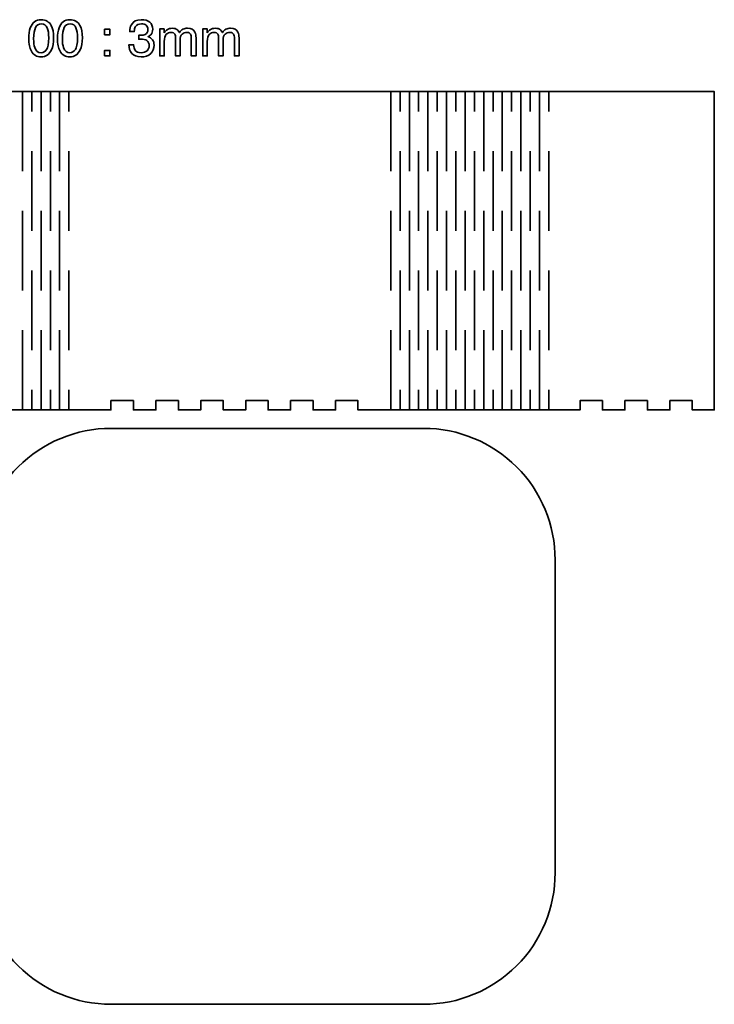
# Model space of a CAD drawing. Header units: millimetres. Extents: x -588 to 641, y -646 to 664.
# Tile 25 of 26: x 317 to 542, y -47 to 272. Entities that reach past the tile are written whole.
import ezdxf

# ---------------------------------------------------------------- set-up
doc = ezdxf.new("R2010")
doc.units = ezdxf.units.MM
doc.header["$MEASUREMENT"] = 0
doc.layers.add('Layer 1', color=7, linetype='Continuous')

msp = doc.modelspace()

# ---------------------------------------------------------------- linework, layer by layer
at = {"layer": 'Layer 1', "lineweight": 35}
for points, knots in [([(323.7011, 271.9201), (322.0183, 271.9201), (320.8556, 271.0322), (320.2132, 269.257), (320.2132, 269.257), (319.8699, 268.3042), (319.6985, 267.1629), (319.6985, 265.8344), (319.6985, 265.8344), (319.6985, 264.1188), (319.9842, 262.7518), (320.5561, 261.7337), (320.5561, 261.7337), (321.2422, 260.5138), (322.2879, 259.9035), (323.693, 259.9035), (323.693, 259.9035), (325.2505, 259.9035), (326.3723, 260.6499), (327.0585, 262.1418), (327.0585, 262.1418), (327.5323, 263.1822), (327.769, 264.4973), (327.769, 266.0877), (327.769, 266.0877), (327.769, 267.7648), (327.5079, 269.0856), (326.9851, 270.0493), (326.9851, 270.0493), (326.3095, 271.2964), (325.2152, 271.9201), (323.7011, 271.9201)], [0, 0, 0, 0, 0.11111111, 0.11111111, 0.11111111, 0.11111111, 0.22222222, 0.22222222, 0.22222222, 0.22222222, 0.33333333, 0.33333333, 0.33333333, 0.33333333, 0.44444444, 0.44444444, 0.44444444, 0.44444444, 0.55555556, 0.55555556, 0.55555556, 0.55555556, 0.66666667, 0.66666667, 0.66666667, 0.66666667, 0.77777778, 0.77777778, 0.77777778, 0.77777778, 1, 1, 1, 1]), ([(333.0054, 271.9201), (331.3226, 271.9201), (330.1599, 271.0322), (329.5174, 269.257), (329.5174, 269.257), (329.1742, 268.3042), (329.0027, 267.1629), (329.0027, 265.8344), (329.0027, 265.8344), (329.0027, 264.1188), (329.2885, 262.7518), (329.8603, 261.7337), (329.8603, 261.7337), (330.5465, 260.5138), (331.5921, 259.9035), (332.9972, 259.9035), (332.9972, 259.9035), (334.5548, 259.9035), (335.6766, 260.6499), (336.3627, 262.1418), (336.3627, 262.1418), (336.8365, 263.1822), (337.0732, 264.4973), (337.0732, 266.0877), (337.0732, 266.0877), (337.0732, 267.7648), (336.8122, 269.0856), (336.2894, 270.0493), (336.2894, 270.0493), (335.6138, 271.2964), (334.5195, 271.9201), (333.0054, 271.9201)], [0, 0, 0, 0, 0.11111111, 0.11111111, 0.11111111, 0.11111111, 0.22222222, 0.22222222, 0.22222222, 0.22222222, 0.33333333, 0.33333333, 0.33333333, 0.33333333, 0.44444444, 0.44444444, 0.44444444, 0.44444444, 0.55555556, 0.55555556, 0.55555556, 0.55555556, 0.66666667, 0.66666667, 0.66666667, 0.66666667, 0.77777778, 0.77777778, 0.77777778, 0.77777778, 1, 1, 1, 1]), ([(356.0741, 259.9036), (357.4246, 259.9036), (358.4677, 260.255), (359.2029, 260.9574), (359.2029, 260.9574), (359.9381, 261.6601), (360.3057, 262.5696), (360.3057, 263.6858), (360.3057, 263.6858), (360.3057, 264.3829), (360.1325, 264.9723), (359.7868, 265.4542), (359.7868, 265.4542), (359.441, 265.9365), (358.9606, 266.2617), (358.345, 266.4304), (358.345, 266.4304), (358.7263, 266.5884), (359.0368, 266.8064), (359.2763, 267.0841), (359.2763, 267.0841), (359.6629, 267.5307), (359.8563, 268.1131), (359.8563, 268.8324), (359.8563, 268.8324), (359.8563, 269.8396), (359.5296, 270.609), (358.8759, 271.14), (358.8759, 271.14), (358.2225, 271.6709), (357.2993, 271.9362), (356.1069, 271.9362), (356.1069, 271.9362), (354.5981, 271.9362), (353.5444, 271.3918), (352.9453, 270.3028), (352.9453, 270.3028), (352.5968, 269.6929), (352.4225, 268.952), (352.4225, 268.0807), (352.4225, 268.0807), (352.4225, 268.0807), (353.8767, 268.0807), (353.8767, 268.0807), (353.8767, 268.0807), (353.9038, 268.745), (354.021, 269.2572), (354.228, 269.6163), (354.228, 269.6163), (354.6038, 270.27), (355.2818, 270.5967), (356.2618, 270.5967), (356.2618, 270.5967), (356.8121, 270.5967), (357.294, 270.4386), (357.7078, 270.1229), (357.7078, 270.1229), (358.1217, 269.8072), (358.3287, 269.3577), (358.3287, 268.7749), (358.3287, 268.7749), (358.3287, 267.9907), (358.0183, 267.446), (357.3974, 267.1412), (357.3974, 267.1412), (357.0436, 266.967), (356.5917, 266.8798), (356.0413, 266.8798), (356.0413, 266.8798), (355.9217, 266.8798), (355.8099, 266.8826), (355.7065, 266.8879), (355.7065, 266.8879), (355.6032, 266.8936), (355.4751, 266.9045), (355.3227, 266.9207), (355.3227, 266.9207), (355.3227, 266.9207), (355.3227, 265.6218), (355.3227, 265.6218), (355.3227, 265.6218), (355.4261, 265.6275), (355.528, 265.6313), (355.6289, 265.6342), (355.6289, 265.6342), (355.7295, 265.6366), (355.829, 265.638), (355.927, 265.638), (355.927, 265.638), (356.804, 265.638), (357.4888, 265.4775), (357.9816, 265.1561), (357.9816, 265.1561), (358.4744, 264.8351), (358.7207, 264.2714), (358.7207, 263.4653), (358.7207, 263.4653), (358.7207, 262.8119), (358.4868, 262.2782), (358.0183, 261.8644), (358.0183, 261.8644), (357.5498, 261.4502), (356.9293, 261.2435), (356.1556, 261.2435), (356.1556, 261.2435), (355.159, 261.2435), (354.4704, 261.5511), (354.0891, 262.1664), (354.0891, 262.1664), (353.8714, 262.5096), (353.7296, 263.0596), (353.6643, 263.8166), (353.6643, 263.8166), (353.6643, 263.8166), (352.1287, 263.8166), (352.1287, 263.8166), (352.1287, 263.8166), (352.1287, 262.7273), (352.4402, 261.803), (353.0639, 261.0431), (353.0639, 261.0431), (353.6876, 260.2836), (354.6909, 259.9036), (356.0741, 259.9036)], [0, 0, 0, 0, 0.03125, 0.03125, 0.03125, 0.03125, 0.0625, 0.0625, 0.0625, 0.0625, 0.09375, 0.09375, 0.09375, 0.09375, 0.125, 0.125, 0.125, 0.125, 0.15625, 0.15625, 0.15625, 0.15625, 0.1875, 0.1875, 0.1875, 0.1875, 0.21875, 0.21875, 0.21875, 0.21875, 0.25, 0.25, 0.25, 0.25, 0.28125, 0.28125, 0.28125, 0.28125, 0.3125, 0.3125, 0.3125, 0.3125, 0.34375, 0.34375, 0.34375, 0.34375, 0.375, 0.375, 0.375, 0.375, 0.40625, 0.40625, 0.40625, 0.40625, 0.4375, 0.4375, 0.4375, 0.4375, 0.46875, 0.46875, 0.46875, 0.46875, 0.5, 0.5, 0.5, 0.5, 0.53125, 0.53125, 0.53125, 0.53125, 0.5625, 0.5625, 0.5625, 0.5625, 0.59375, 0.59375, 0.59375, 0.59375, 0.625, 0.625, 0.625, 0.625, 0.65625, 0.65625, 0.65625, 0.65625, 0.6875, 0.6875, 0.6875, 0.6875, 0.71875, 0.71875, 0.71875, 0.71875, 0.75, 0.75, 0.75, 0.75, 0.78125, 0.78125, 0.78125, 0.78125, 0.8125, 0.8125, 0.8125, 0.8125, 0.84375, 0.84375, 0.84375, 0.84375, 0.875, 0.875, 0.875, 0.875, 0.90625, 0.90625, 0.90625, 0.90625, 0.9375, 0.9375, 0.9375, 0.9375, 1, 1, 1, 1]), ([(323.6847, 261.2434), (324.4471, 261.2434), (325.0546, 261.581), (325.5065, 262.2562), (325.5065, 262.2562), (325.9584, 262.9318), (326.1845, 264.1895), (326.1845, 266.0303), (326.1845, 266.0303), (326.1845, 267.3592), (326.0212, 268.4524), (325.6941, 269.31), (325.6941, 269.31), (325.3675, 270.1676), (324.7332, 270.5966), (323.7909, 270.5966), (323.7909, 270.5966), (322.9248, 270.5966), (322.292, 270.1895), (321.8916, 269.3753), (321.8916, 269.3753), (321.4915, 268.5614), (321.2911, 267.362), (321.2911, 265.777), (321.2911, 265.777), (321.2911, 264.5846), (321.4192, 263.6257), (321.6753, 262.9018), (321.6753, 262.9018), (322.0672, 261.7962), (322.7372, 261.2434), (323.6847, 261.2434)], [0, 0, 0, 0, 0.11111111, 0.11111111, 0.11111111, 0.11111111, 0.22222222, 0.22222222, 0.22222222, 0.22222222, 0.33333333, 0.33333333, 0.33333333, 0.33333333, 0.44444444, 0.44444444, 0.44444444, 0.44444444, 0.55555556, 0.55555556, 0.55555556, 0.55555556, 0.66666667, 0.66666667, 0.66666667, 0.66666667, 0.77777778, 0.77777778, 0.77777778, 0.77777778, 1, 1, 1, 1]), ([(332.989, 261.2434), (333.7513, 261.2434), (334.3588, 261.581), (334.8107, 262.2562), (334.8107, 262.2562), (335.2626, 262.9318), (335.4888, 264.1895), (335.4888, 266.0303), (335.4888, 266.0303), (335.4888, 267.3592), (335.3254, 268.4524), (334.9984, 269.31), (334.9984, 269.31), (334.6717, 270.1676), (334.0374, 270.5966), (333.0952, 270.5966), (333.0952, 270.5966), (332.2295, 270.5966), (331.5962, 270.1895), (331.1958, 269.3753), (331.1958, 269.3753), (330.7958, 268.5614), (330.5957, 267.362), (330.5957, 265.777), (330.5957, 265.777), (330.5957, 264.5846), (330.7234, 263.6257), (330.9796, 262.9018), (330.9796, 262.9018), (331.3715, 261.7962), (332.0414, 261.2434), (332.989, 261.2434)], [0, 0, 0, 0, 0.11111111, 0.11111111, 0.11111111, 0.11111111, 0.22222222, 0.22222222, 0.22222222, 0.22222222, 0.33333333, 0.33333333, 0.33333333, 0.33333333, 0.44444444, 0.44444444, 0.44444444, 0.44444444, 0.55555556, 0.55555556, 0.55555556, 0.55555556, 0.66666667, 0.66666667, 0.66666667, 0.66666667, 0.77777778, 0.77777778, 0.77777778, 0.77777778, 1, 1, 1, 1]), ([(344.2867, 267.0761), (344.2867, 267.0761), (345.9941, 267.0761), (345.9941, 267.0761), (345.9941, 267.0761), (345.9941, 267.0761), (345.9941, 268.8569), (345.9941, 268.8569), (345.9941, 268.8569), (345.9941, 268.8569), (344.2867, 268.8569), (344.2867, 268.8569), (344.2867, 268.8569), (344.2867, 268.8569), (344.2867, 267.0761), (344.2867, 267.0761)], [0, 0, 0, 0, 0.2, 0.2, 0.2, 0.2, 0.4, 0.4, 0.4, 0.4, 0.6, 0.6, 0.6, 0.6, 1, 1, 1, 1]), ([(363.5649, 267.7295), (363.5649, 267.7295), (363.5649, 268.9713), (363.5649, 268.9713), (363.5649, 268.9713), (363.5649, 268.9713), (362.1108, 268.9713), (362.1108, 268.9713), (362.1108, 268.9713), (362.1108, 268.9713), (362.1108, 260.2224), (362.1108, 260.2224), (362.1108, 260.2224), (362.1108, 260.2224), (363.5811, 260.2224), (363.5811, 260.2224), (363.5811, 260.2224), (363.5811, 260.2224), (363.5811, 264.8621), (363.5811, 264.8621), (363.5811, 264.8621), (363.5811, 265.9893), (363.8087, 266.7682), (364.2634, 267.1986), (364.2634, 267.1986), (364.7181, 267.6286), (365.2233, 267.8438), (365.7786, 267.8438), (365.7786, 267.8438), (366.3885, 267.8438), (366.8052, 267.6396), (367.0285, 267.231), (367.0285, 267.231), (367.1699, 266.9587), (367.2409, 266.5258), (367.2409, 265.9321), (367.2409, 265.9321), (367.2409, 265.9321), (367.2409, 260.2224), (367.2409, 260.2224), (367.2409, 260.2224), (367.2409, 260.2224), (368.7359, 260.2224), (368.7359, 260.2224), (368.7359, 260.2224), (368.7359, 260.2224), (368.7359, 265.3116), (368.7359, 265.3116), (368.7359, 265.3116), (368.7359, 266.2154), (368.9441, 266.861), (369.3607, 267.2476), (369.3607, 267.2476), (369.7773, 267.6339), (370.2744, 267.8272), (370.8515, 267.8272), (370.8515, 267.8272), (371.271, 267.8272), (371.6262, 267.7186), (371.9176, 267.5009), (371.9176, 267.5009), (372.209, 267.2829), (372.3547, 266.8825), (372.3547, 266.2997), (372.3547, 266.2997), (372.3547, 266.2997), (372.3547, 260.2224), (372.3547, 260.2224), (372.3547, 260.2224), (372.3547, 260.2224), (373.8822, 260.2224), (373.8822, 260.2224), (373.8822, 260.2224), (373.8822, 260.2224), (373.8822, 266.0464), (373.8822, 266.0464), (373.8822, 266.0464), (373.8822, 266.8201), (373.7676, 267.4353), (373.539, 267.8929), (373.539, 267.8929), (373.1142, 268.7423), (372.3138, 269.1671), (371.1373, 269.1671), (371.1373, 269.1671), (370.5873, 269.1671), (370.0916, 269.0542), (369.6507, 268.8281), (369.6507, 268.8281), (369.2097, 268.6023), (368.8255, 268.2548), (368.4989, 267.7867), (368.4989, 267.7867), (368.3027, 268.168), (368.085, 268.4566), (367.8455, 268.6524), (367.8455, 268.6524), (367.4208, 268.9956), (366.8599, 269.1671), (366.1628, 269.1671), (366.1628, 269.1671), (365.5472, 269.1671), (364.9972, 269.0009), (364.5125, 268.669), (364.5125, 268.669), (364.2292, 268.4728), (363.9135, 268.1596), (363.5649, 267.7295)], [0, 0, 0, 0, 0.03571429, 0.03571429, 0.03571429, 0.03571429, 0.07142857, 0.07142857, 0.07142857, 0.07142857, 0.10714286, 0.10714286, 0.10714286, 0.10714286, 0.14285714, 0.14285714, 0.14285714, 0.14285714, 0.17857143, 0.17857143, 0.17857143, 0.17857143, 0.21428571, 0.21428571, 0.21428571, 0.21428571, 0.25, 0.25, 0.25, 0.25, 0.28571429, 0.28571429, 0.28571429, 0.28571429, 0.32142857, 0.32142857, 0.32142857, 0.32142857, 0.35714286, 0.35714286, 0.35714286, 0.35714286, 0.39285714, 0.39285714, 0.39285714, 0.39285714, 0.42857143, 0.42857143, 0.42857143, 0.42857143, 0.46428571, 0.46428571, 0.46428571, 0.46428571, 0.5, 0.5, 0.5, 0.5, 0.53571429, 0.53571429, 0.53571429, 0.53571429, 0.57142857, 0.57142857, 0.57142857, 0.57142857, 0.60714286, 0.60714286, 0.60714286, 0.60714286, 0.64285714, 0.64285714, 0.64285714, 0.64285714, 0.67857143, 0.67857143, 0.67857143, 0.67857143, 0.71428571, 0.71428571, 0.71428571, 0.71428571, 0.75, 0.75, 0.75, 0.75, 0.78571429, 0.78571429, 0.78571429, 0.78571429, 0.82142857, 0.82142857, 0.82142857, 0.82142857, 0.85714286, 0.85714286, 0.85714286, 0.85714286, 0.89285714, 0.89285714, 0.89285714, 0.89285714, 0.92857143, 0.92857143, 0.92857143, 0.92857143, 1, 1, 1, 1]), ([(377.501, 267.7295), (377.501, 267.7295), (377.501, 268.9713), (377.501, 268.9713), (377.501, 268.9713), (377.501, 268.9713), (376.0469, 268.9713), (376.0469, 268.9713), (376.0469, 268.9713), (376.0469, 268.9713), (376.0469, 260.2224), (376.0469, 260.2224), (376.0469, 260.2224), (376.0469, 260.2224), (377.5172, 260.2224), (377.5172, 260.2224), (377.5172, 260.2224), (377.5172, 260.2224), (377.5172, 264.8621), (377.5172, 264.8621), (377.5172, 264.8621), (377.5172, 265.9893), (377.7444, 266.7682), (378.1992, 267.1986), (378.1992, 267.1986), (378.6542, 267.6286), (379.1591, 267.8438), (379.7147, 267.8438), (379.7147, 267.8438), (380.3246, 267.8438), (380.7413, 267.6396), (380.9646, 267.231), (380.9646, 267.231), (381.106, 266.9587), (381.177, 266.5258), (381.177, 265.9321), (381.177, 265.9321), (381.177, 265.9321), (381.177, 260.2224), (381.177, 260.2224), (381.177, 260.2224), (381.177, 260.2224), (382.6717, 260.2224), (382.6717, 260.2224), (382.6717, 260.2224), (382.6717, 260.2224), (382.6717, 265.3116), (382.6717, 265.3116), (382.6717, 265.3116), (382.6717, 266.2154), (382.8802, 266.861), (383.2968, 267.2476), (383.2968, 267.2476), (383.7134, 267.6339), (384.2105, 267.8272), (384.7876, 267.8272), (384.7876, 267.8272), (385.2067, 267.8272), (385.5623, 267.7186), (385.8534, 267.5009), (385.8534, 267.5009), (386.1448, 267.2829), (386.2908, 266.8825), (386.2908, 266.2997), (386.2908, 266.2997), (386.2908, 266.2997), (386.2908, 260.2224), (386.2908, 260.2224), (386.2908, 260.2224), (386.2908, 260.2224), (387.8183, 260.2224), (387.8183, 260.2224), (387.8183, 260.2224), (387.8183, 260.2224), (387.8183, 266.0464), (387.8183, 266.0464), (387.8183, 266.0464), (387.8183, 266.8201), (387.7037, 267.4353), (387.4751, 267.8929), (387.4751, 267.8929), (387.0503, 268.7423), (386.2499, 269.1671), (385.0734, 269.1671), (385.0734, 269.1671), (384.5234, 269.1671), (384.0277, 269.0542), (383.5868, 268.8281), (383.5868, 268.8281), (383.1455, 268.6023), (382.7616, 268.2548), (382.435, 267.7867), (382.435, 267.7867), (382.2388, 268.168), (382.0211, 268.4566), (381.7813, 268.6524), (381.7813, 268.6524), (381.3565, 268.9956), (380.7956, 269.1671), (380.0985, 269.1671), (380.0985, 269.1671), (379.4833, 269.1671), (378.9333, 269.0009), (378.4486, 268.669), (378.4486, 268.669), (378.1653, 268.4728), (377.8496, 268.1596), (377.501, 267.7295)], [0, 0, 0, 0, 0.03571429, 0.03571429, 0.03571429, 0.03571429, 0.07142857, 0.07142857, 0.07142857, 0.07142857, 0.10714286, 0.10714286, 0.10714286, 0.10714286, 0.14285714, 0.14285714, 0.14285714, 0.14285714, 0.17857143, 0.17857143, 0.17857143, 0.17857143, 0.21428571, 0.21428571, 0.21428571, 0.21428571, 0.25, 0.25, 0.25, 0.25, 0.28571429, 0.28571429, 0.28571429, 0.28571429, 0.32142857, 0.32142857, 0.32142857, 0.32142857, 0.35714286, 0.35714286, 0.35714286, 0.35714286, 0.39285714, 0.39285714, 0.39285714, 0.39285714, 0.42857143, 0.42857143, 0.42857143, 0.42857143, 0.46428571, 0.46428571, 0.46428571, 0.46428571, 0.5, 0.5, 0.5, 0.5, 0.53571429, 0.53571429, 0.53571429, 0.53571429, 0.57142857, 0.57142857, 0.57142857, 0.57142857, 0.60714286, 0.60714286, 0.60714286, 0.60714286, 0.64285714, 0.64285714, 0.64285714, 0.64285714, 0.67857143, 0.67857143, 0.67857143, 0.67857143, 0.71428571, 0.71428571, 0.71428571, 0.71428571, 0.75, 0.75, 0.75, 0.75, 0.78571429, 0.78571429, 0.78571429, 0.78571429, 0.82142857, 0.82142857, 0.82142857, 0.82142857, 0.85714286, 0.85714286, 0.85714286, 0.85714286, 0.89285714, 0.89285714, 0.89285714, 0.89285714, 0.92857143, 0.92857143, 0.92857143, 0.92857143, 1, 1, 1, 1]), ([(344.2867, 260.2223), (344.2867, 260.2223), (345.9941, 260.2223), (345.9941, 260.2223), (345.9941, 260.2223), (345.9941, 260.2223), (345.9941, 262.0031), (345.9941, 262.0031), (345.9941, 262.0031), (345.9941, 262.0031), (344.2867, 262.0031), (344.2867, 262.0031), (344.2867, 262.0031), (344.2867, 262.0031), (344.2867, 260.2223), (344.2867, 260.2223)], [0, 0, 0, 0, 0.2, 0.2, 0.2, 0.2, 0.4, 0.4, 0.4, 0.4, 0.6, 0.6, 0.6, 0.6, 1, 1, 1, 1])]:
    msp.add_open_spline(points, degree=3, knots=knots, dxfattribs=at)
at = {"layer": 'Layer 1', "color": 1, "lineweight": 35}
for points, knots in [([(-79.8604, 248.6669), (-79.8604, 248.6669), (-79.8604, 145.6671), (-79.8604, 145.6671), (-79.8604, 145.6671), (-79.8604, 145.6671), (-72.7294, 145.6671), (-72.7294, 145.6671), (-72.7294, 145.6671), (-72.7294, 145.6671), (-72.7294, 148.6671), (-72.7294, 148.6671), (-72.7294, 148.6671), (-72.7294, 148.6671), (-65.4586, 148.6671), (-65.4586, 148.6671), (-65.4586, 148.6671), (-65.4586, 148.6671), (-65.4586, 145.6671), (-65.4586, 145.6671), (-65.4586, 145.6671), (-65.4586, 145.6671), (-58.1875, 145.6671), (-58.1875, 145.6671), (-58.1875, 145.6671), (-58.1875, 145.6671), (-58.1875, 148.6671), (-58.1875, 148.6671), (-58.1875, 148.6671), (-58.1875, 148.6671), (-50.9164, 148.6671), (-50.9164, 148.6671), (-50.9164, 148.6671), (-50.9164, 148.6671), (-50.9164, 145.6671), (-50.9164, 145.6671), (-50.9164, 145.6671), (-50.9164, 145.6671), (-43.6453, 145.6671), (-43.6453, 145.6671), (-43.6453, 145.6671), (-43.6453, 145.6671), (-43.6453, 148.6671), (-43.6453, 148.6671), (-43.6453, 148.6671), (-43.6453, 148.6671), (-36.3746, 148.6671), (-36.3746, 148.6671), (-36.3746, 148.6671), (-36.3746, 148.6671), (-36.3746, 145.6671), (-36.3746, 145.6671), (-36.3746, 145.6671), (-36.3746, 145.6671), (-29.2435, 145.6671), (-29.2435, 145.6671), (-29.2435, 145.6671), (-29.2435, 145.6671), (24.9216, 145.6671), (24.9216, 145.6671), (24.9216, 145.6671), (24.9216, 145.6671), (35.5476, 145.6671), (35.5476, 145.6671), (35.5476, 145.6671), (35.5476, 145.6671), (35.5476, 148.6671), (35.5476, 148.6671), (35.5476, 148.6671), (35.5476, 148.6671), (42.8184, 148.6671), (42.8184, 148.6671), (42.8184, 148.6671), (42.8184, 148.6671), (42.8184, 145.6671), (42.8184, 145.6671), (42.8184, 145.6671), (42.8184, 145.6671), (50.0905, 145.6671), (50.0905, 145.6671), (50.0905, 145.6671), (50.0905, 145.6671), (50.0905, 148.6671), (50.0905, 148.6671), (50.0905, 148.6671), (50.0905, 148.6671), (57.3616, 148.6671), (57.3616, 148.6671), (57.3616, 148.6671), (57.3616, 148.6671), (57.3616, 145.6671), (57.3616, 145.6671), (57.3616, 145.6671), (57.3616, 145.6671), (64.6324, 145.6671), (64.6324, 145.6671), (64.6324, 145.6671), (64.6324, 145.6671), (64.6324, 148.6671), (64.6324, 148.6671), (64.6324, 148.6671), (64.6324, 148.6671), (71.9035, 148.6671), (71.9035, 148.6671), (71.9035, 148.6671), (71.9035, 148.6671), (71.9035, 145.6671), (71.9035, 145.6671), (71.9035, 145.6671), (71.9035, 145.6671), (79.1746, 145.6671), (79.1746, 145.6671), (79.1746, 145.6671), (79.1746, 145.6671), (79.1746, 148.6671), (79.1746, 148.6671), (79.1746, 148.6671), (79.1746, 148.6671), (86.4453, 148.6671), (86.4453, 148.6671), (86.4453, 148.6671), (86.4453, 148.6671), (86.4453, 145.6671), (86.4453, 145.6671), (86.4453, 145.6671), (86.4453, 145.6671), (93.7163, 145.6671), (93.7163, 145.6671), (93.7163, 145.6671), (93.7163, 145.6671), (93.7163, 148.6671), (93.7163, 148.6671), (93.7163, 148.6671), (93.7163, 148.6671), (100.9875, 148.6671), (100.9875, 148.6671), (100.9875, 148.6671), (100.9875, 148.6671), (100.9875, 145.6671), (100.9875, 145.6671), (100.9875, 145.6671), (100.9875, 145.6671), (108.2586, 145.6671), (108.2586, 145.6671), (108.2586, 145.6671), (108.2586, 145.6671), (108.2586, 148.6671), (108.2586, 148.6671), (108.2586, 148.6671), (108.2586, 148.6671), (115.5293, 148.6671), (115.5293, 148.6671), (115.5293, 148.6671), (115.5293, 148.6671), (115.5293, 145.6671), (115.5293, 145.6671), (115.5293, 145.6671), (115.5293, 145.6671), (122.8015, 145.6671), (122.8015, 145.6671), (122.8015, 145.6671), (122.8015, 145.6671), (126.1553, 145.6671), (126.1553, 145.6671), (126.1553, 145.6671), (126.1553, 145.6671), (180.3215, 145.6671), (180.3215, 145.6671), (180.3215, 145.6671), (180.3215, 145.6671), (190.9475, 145.6671), (190.9475, 145.6671), (190.9475, 145.6671), (190.9475, 145.6671), (190.9475, 148.6671), (190.9475, 148.6671), (190.9475, 148.6671), (190.9475, 148.6671), (198.2183, 148.6671), (198.2183, 148.6671), (198.2183, 148.6671), (198.2183, 148.6671), (198.2183, 145.6671), (198.2183, 145.6671), (198.2183, 145.6671), (198.2183, 145.6671), (205.4894, 145.6671), (205.4894, 145.6671), (205.4894, 145.6671), (205.4894, 145.6671), (205.4894, 148.6671), (205.4894, 148.6671), (205.4894, 148.6671), (205.4894, 148.6671), (212.7605, 148.6671), (212.7605, 148.6671), (212.7605, 148.6671), (212.7605, 148.6671), (212.7605, 145.6671), (212.7605, 145.6671), (212.7605, 145.6671), (212.7605, 145.6671), (220.0313, 145.6671), (220.0313, 145.6671), (220.0313, 145.6671), (220.0313, 145.6671), (220.0313, 148.6671), (220.0313, 148.6671), (220.0313, 148.6671), (220.0313, 148.6671), (227.3024, 148.6671), (227.3024, 148.6671), (227.3024, 148.6671), (227.3024, 148.6671), (227.3024, 145.6671), (227.3024, 145.6671), (227.3024, 145.6671), (227.3024, 145.6671), (234.5735, 145.6671), (234.5735, 145.6671), (234.5735, 145.6671), (234.5735, 145.6671), (234.5735, 148.6671), (234.5735, 148.6671), (234.5735, 148.6671), (234.5735, 148.6671), (241.8446, 148.6671), (241.8446, 148.6671), (241.8446, 148.6671), (241.8446, 148.6671), (241.8446, 145.6671), (241.8446, 145.6671), (241.8446, 145.6671), (241.8446, 145.6671), (249.1164, 145.6671), (249.1164, 145.6671), (249.1164, 145.6671), (249.1164, 145.6671), (249.1164, 148.6671), (249.1164, 148.6671), (249.1164, 148.6671), (249.1164, 148.6671), (256.3875, 148.6671), (256.3875, 148.6671), (256.3875, 148.6671), (256.3875, 148.6671), (256.3875, 145.6671), (256.3875, 145.6671), (256.3875, 145.6671), (256.3875, 145.6671), (263.6586, 145.6671), (263.6586, 145.6671), (263.6586, 145.6671), (263.6586, 145.6671), (263.6586, 148.6671), (263.6586, 148.6671), (263.6586, 148.6671), (263.6586, 148.6671), (270.9293, 148.6671), (270.9293, 148.6671), (270.9293, 148.6671), (270.9293, 148.6671), (270.9293, 145.6671), (270.9293, 145.6671), (270.9293, 145.6671), (270.9293, 145.6671), (278.2004, 145.6671), (278.2004, 145.6671), (278.2004, 145.6671), (278.2004, 145.6671), (281.5553, 145.6671), (281.5553, 145.6671), (281.5553, 145.6671), (281.5553, 145.6671), (335.7205, 145.6671), (335.7205, 145.6671), (335.7205, 145.6671), (335.7205, 145.6671), (346.3465, 145.6671), (346.3465, 145.6671), (346.3465, 145.6671), (346.3465, 145.6671), (346.3465, 148.6671), (346.3465, 148.6671), (346.3465, 148.6671), (346.3465, 148.6671), (353.6173, 148.6671), (353.6173, 148.6671), (353.6173, 148.6671), (353.6173, 148.6671), (353.6173, 145.6671), (353.6173, 145.6671), (353.6173, 145.6671), (353.6173, 145.6671), (360.8884, 145.6671), (360.8884, 145.6671), (360.8884, 145.6671), (360.8884, 145.6671), (360.8884, 148.6671), (360.8884, 148.6671), (360.8884, 148.6671), (360.8884, 148.6671), (368.1595, 148.6671), (368.1595, 148.6671), (368.1595, 148.6671), (368.1595, 148.6671), (368.1595, 145.6671), (368.1595, 145.6671), (368.1595, 145.6671), (368.1595, 145.6671), (375.4313, 145.6671), (375.4313, 145.6671), (375.4313, 145.6671), (375.4313, 145.6671), (375.4313, 148.6671), (375.4313, 148.6671), (375.4313, 148.6671), (375.4313, 148.6671), (382.7024, 148.6671), (382.7024, 148.6671), (382.7024, 148.6671), (382.7024, 148.6671), (382.7024, 145.6671), (382.7024, 145.6671), (382.7024, 145.6671), (382.7024, 145.6671), (389.9735, 145.6671), (389.9735, 145.6671), (389.9735, 145.6671), (389.9735, 145.6671), (389.9735, 148.6671), (389.9735, 148.6671), (389.9735, 148.6671), (389.9735, 148.6671), (397.2442, 148.6671), (397.2442, 148.6671), (397.2442, 148.6671), (397.2442, 148.6671), (397.2442, 145.6671), (397.2442, 145.6671), (397.2442, 145.6671), (397.2442, 145.6671), (404.5153, 145.6671), (404.5153, 145.6671), (404.5153, 145.6671), (404.5153, 145.6671), (404.5153, 148.6671), (404.5153, 148.6671), (404.5153, 148.6671), (404.5153, 148.6671), (411.7864, 148.6671), (411.7864, 148.6671), (411.7864, 148.6671), (411.7864, 148.6671), (411.7864, 145.6671), (411.7864, 145.6671), (411.7864, 145.6671), (411.7864, 145.6671), (419.0575, 145.6671), (419.0575, 145.6671), (419.0575, 145.6671), (419.0575, 145.6671), (419.0575, 148.6671), (419.0575, 148.6671), (419.0575, 148.6671), (419.0575, 148.6671), (426.3282, 148.6671), (426.3282, 148.6671), (426.3282, 148.6671), (426.3282, 148.6671), (426.3282, 145.6671), (426.3282, 145.6671), (426.3282, 145.6671), (426.3282, 145.6671), (433.5993, 145.6671), (433.5993, 145.6671), (433.5993, 145.6671), (433.5993, 145.6671), (436.9542, 145.6671), (436.9542, 145.6671), (436.9542, 145.6671), (436.9542, 145.6671), (491.1204, 145.6671), (491.1204, 145.6671), (491.1204, 145.6671), (491.1204, 145.6671), (498.2504, 145.6671), (498.2504, 145.6671), (498.2504, 145.6671), (498.2504, 145.6671), (498.2504, 148.6671), (498.2504, 148.6671), (498.2504, 148.6671), (498.2504, 148.6671), (505.5215, 148.6671), (505.5215, 148.6671), (505.5215, 148.6671), (505.5215, 148.6671), (505.5215, 145.6671), (505.5215, 145.6671), (505.5215, 145.6671), (505.5215, 145.6671), (512.7933, 145.6671), (512.7933, 145.6671), (512.7933, 145.6671), (512.7933, 145.6671), (512.7933, 148.6671), (512.7933, 148.6671), (512.7933, 148.6671), (512.7933, 148.6671), (520.0644, 148.6671), (520.0644, 148.6671), (520.0644, 148.6671), (520.0644, 148.6671), (520.0644, 145.6671), (520.0644, 145.6671), (520.0644, 145.6671), (520.0644, 145.6671), (527.3355, 145.6671), (527.3355, 145.6671), (527.3355, 145.6671), (527.3355, 145.6671), (527.3355, 148.6671), (527.3355, 148.6671), (527.3355, 148.6671), (527.3355, 148.6671), (534.6063, 148.6671), (534.6063, 148.6671), (534.6063, 148.6671), (534.6063, 148.6671), (534.6063, 145.6671), (534.6063, 145.6671), (534.6063, 145.6671), (534.6063, 145.6671), (541.7373, 145.6671), (541.7373, 145.6671), (541.7373, 145.6671), (541.7373, 145.6671), (541.7373, 248.6669), (541.7373, 248.6669), (541.7373, 248.6669), (541.7373, 248.6669), (491.1204, 248.6669), (491.1204, 248.6669), (491.1204, 248.6669), (491.1204, 248.6669), (436.9542, 248.6669), (436.9542, 248.6669), (436.9542, 248.6669), (436.9542, 248.6669), (335.7205, 248.6669), (335.7205, 248.6669), (335.7205, 248.6669), (335.7205, 248.6669), (281.5553, 248.6669), (281.5553, 248.6669), (281.5553, 248.6669), (281.5553, 248.6669), (180.3215, 248.6669), (180.3215, 248.6669), (180.3215, 248.6669), (180.3215, 248.6669), (126.1553, 248.6669), (126.1553, 248.6669), (126.1553, 248.6669), (126.1553, 248.6669), (24.9216, 248.6669), (24.9216, 248.6669), (24.9216, 248.6669), (24.9216, 248.6669), (-29.2435, 248.6669), (-29.2435, 248.6669), (-29.2435, 248.6669), (-29.2435, 248.6669), (-79.8604, 248.6669), (-79.8604, 248.6669)], [0, 0, 0, 0, 0.00833333, 0.00833333, 0.00833333, 0.00833333, 0.01666667, 0.01666667, 0.01666667, 0.01666667, 0.025, 0.025, 0.025, 0.025, 0.03333333, 0.03333333, 0.03333333, 0.03333333, 0.04166667, 0.04166667, 0.04166667, 0.04166667, 0.05, 0.05, 0.05, 0.05, 0.05833333, 0.05833333, 0.05833333, 0.05833333, 0.06666667, 0.06666667, 0.06666667, 0.06666667, 0.075, 0.075, 0.075, 0.075, 0.08333333, 0.08333333, 0.08333333, 0.08333333, 0.09166667, 0.09166667, 0.09166667, 0.09166667, 0.1, 0.1, 0.1, 0.1, 0.10833333, 0.10833333, 0.10833333, 0.10833333, 0.11666667, 0.11666667, 0.11666667, 0.11666667, 0.125, 0.125, 0.125, 0.125, 0.13333333, 0.13333333, 0.13333333, 0.13333333, 0.14166667, 0.14166667, 0.14166667, 0.14166667, 0.15, 0.15, 0.15, 0.15, 0.15833333, 0.15833333, 0.15833333, 0.15833333, 0.16666667, 0.16666667, 0.16666667, 0.16666667, 0.175, 0.175, 0.175, 0.175, 0.18333333, 0.18333333, 0.18333333, 0.18333333, 0.19166667, 0.19166667, 0.19166667, 0.19166667, 0.2, 0.2, 0.2, 0.2, 0.20833333, 0.20833333, 0.20833333, 0.20833333, 0.21666667, 0.21666667, 0.21666667, 0.21666667, 0.225, 0.225, 0.225, 0.225, 0.23333333, 0.23333333, 0.23333333, 0.23333333, 0.24166667, 0.24166667, 0.24166667, 0.24166667, 0.25, 0.25, 0.25, 0.25, 0.25833333, 0.25833333, 0.25833333, 0.25833333, 0.26666667, 0.26666667, 0.26666667, 0.26666667, 0.275, 0.275, 0.275, 0.275, 0.28333333, 0.28333333, 0.28333333, 0.28333333, 0.29166667, 0.29166667, 0.29166667, 0.29166667, 0.3, 0.3, 0.3, 0.3, 0.30833333, 0.30833333, 0.30833333, 0.30833333, 0.31666667, 0.31666667, 0.31666667, 0.31666667, 0.325, 0.325, 0.325, 0.325, 0.33333333, 0.33333333, 0.33333333, 0.33333333, 0.34166667, 0.34166667, 0.34166667, 0.34166667, 0.35, 0.35, 0.35, 0.35, 0.35833333, 0.35833333, 0.35833333, 0.35833333, 0.36666667, 0.36666667, 0.36666667, 0.36666667, 0.375, 0.375, 0.375, 0.375, 0.38333333, 0.38333333, 0.38333333, 0.38333333, 0.39166667, 0.39166667, 0.39166667, 0.39166667, 0.4, 0.4, 0.4, 0.4, 0.40833333, 0.40833333, 0.40833333, 0.40833333, 0.41666667, 0.41666667, 0.41666667, 0.41666667, 0.425, 0.425, 0.425, 0.425, 0.43333333, 0.43333333, 0.43333333, 0.43333333, 0.44166667, 0.44166667, 0.44166667, 0.44166667, 0.45, 0.45, 0.45, 0.45, 0.45833333, 0.45833333, 0.45833333, 0.45833333, 0.46666667, 0.46666667, 0.46666667, 0.46666667, 0.475, 0.475, 0.475, 0.475, 0.48333333, 0.48333333, 0.48333333, 0.48333333, 0.49166667, 0.49166667, 0.49166667, 0.49166667, 0.5, 0.5, 0.5, 0.5, 0.50833333, 0.50833333, 0.50833333, 0.50833333, 0.51666667, 0.51666667, 0.51666667, 0.51666667, 0.525, 0.525, 0.525, 0.525, 0.53333333, 0.53333333, 0.53333333, 0.53333333, 0.54166667, 0.54166667, 0.54166667, 0.54166667, 0.55, 0.55, 0.55, 0.55, 0.55833333, 0.55833333, 0.55833333, 0.55833333, 0.56666667, 0.56666667, 0.56666667, 0.56666667, 0.575, 0.575, 0.575, 0.575, 0.58333333, 0.58333333, 0.58333333, 0.58333333, 0.59166667, 0.59166667, 0.59166667, 0.59166667, 0.6, 0.6, 0.6, 0.6, 0.60833333, 0.60833333, 0.60833333, 0.60833333, 0.61666667, 0.61666667, 0.61666667, 0.61666667, 0.625, 0.625, 0.625, 0.625, 0.63333333, 0.63333333, 0.63333333, 0.63333333, 0.64166667, 0.64166667, 0.64166667, 0.64166667, 0.65, 0.65, 0.65, 0.65, 0.65833333, 0.65833333, 0.65833333, 0.65833333, 0.66666667, 0.66666667, 0.66666667, 0.66666667, 0.675, 0.675, 0.675, 0.675, 0.68333333, 0.68333333, 0.68333333, 0.68333333, 0.69166667, 0.69166667, 0.69166667, 0.69166667, 0.7, 0.7, 0.7, 0.7, 0.70833333, 0.70833333, 0.70833333, 0.70833333, 0.71666667, 0.71666667, 0.71666667, 0.71666667, 0.725, 0.725, 0.725, 0.725, 0.73333333, 0.73333333, 0.73333333, 0.73333333, 0.74166667, 0.74166667, 0.74166667, 0.74166667, 0.75, 0.75, 0.75, 0.75, 0.75833333, 0.75833333, 0.75833333, 0.75833333, 0.76666667, 0.76666667, 0.76666667, 0.76666667, 0.775, 0.775, 0.775, 0.775, 0.78333333, 0.78333333, 0.78333333, 0.78333333, 0.79166667, 0.79166667, 0.79166667, 0.79166667, 0.8, 0.8, 0.8, 0.8, 0.80833333, 0.80833333, 0.80833333, 0.80833333, 0.81666667, 0.81666667, 0.81666667, 0.81666667, 0.825, 0.825, 0.825, 0.825, 0.83333333, 0.83333333, 0.83333333, 0.83333333, 0.84166667, 0.84166667, 0.84166667, 0.84166667, 0.85, 0.85, 0.85, 0.85, 0.85833333, 0.85833333, 0.85833333, 0.85833333, 0.86666667, 0.86666667, 0.86666667, 0.86666667, 0.875, 0.875, 0.875, 0.875, 0.88333333, 0.88333333, 0.88333333, 0.88333333, 0.89166667, 0.89166667, 0.89166667, 0.89166667, 0.9, 0.9, 0.9, 0.9, 0.90833333, 0.90833333, 0.90833333, 0.90833333, 0.91666667, 0.91666667, 0.91666667, 0.91666667, 0.925, 0.925, 0.925, 0.925, 0.93333333, 0.93333333, 0.93333333, 0.93333333, 0.94166667, 0.94166667, 0.94166667, 0.94166667, 0.95, 0.95, 0.95, 0.95, 0.95833333, 0.95833333, 0.95833333, 0.95833333, 0.96666667, 0.96666667, 0.96666667, 0.96666667, 0.975, 0.975, 0.975, 0.975, 0.98333333, 0.98333333, 0.98333333, 0.98333333, 1, 1, 1, 1]), ([(346.3725, -46.7132), (346.3725, -46.7132), (447.6041, -46.7132), (447.6041, -46.7132), (447.6041, -46.7132), (458.898, -46.7132), (469.7293, -42.2266), (477.7155, -34.2408), (477.7155, -34.2408), (485.7017, -26.2546), (490.1883, -15.4229), (490.1883, -4.1291), (490.1883, -4.1291), (490.1883, -4.1291), (490.1883, 97.1025), (490.1883, 97.1025), (490.1883, 97.1025), (490.1883, 108.3964), (485.7017, 119.2277), (477.7158, 127.2139), (477.7158, 127.2139), (469.7297, 135.2001), (458.898, 139.6867), (447.6041, 139.6867), (447.6041, 139.6867), (447.6041, 139.6867), (346.3725, 139.6867), (346.3725, 139.6867), (346.3725, 139.6867), (335.0787, 139.6867), (324.247, 135.2004), (316.2612, 127.2142), (316.2612, 127.2142), (308.275, 119.2281), (303.7884, 108.3967), (303.7884, 97.1025), (303.7884, 97.1025), (303.7884, 97.1025), (303.7884, -4.1291), (303.7884, -4.1291), (303.7884, -4.1291), (303.7884, -15.4229), (308.2747, -26.2542), (316.2608, -34.2404), (316.2608, -34.2404), (324.247, -42.2266), (335.0784, -46.7132), (346.3725, -46.7132)], [0, 0, 0, 0, 0.07692308, 0.07692308, 0.07692308, 0.07692308, 0.15384615, 0.15384615, 0.15384615, 0.15384615, 0.23076923, 0.23076923, 0.23076923, 0.23076923, 0.30769231, 0.30769231, 0.30769231, 0.30769231, 0.38461538, 0.38461538, 0.38461538, 0.38461538, 0.46153846, 0.46153846, 0.46153846, 0.46153846, 0.53846154, 0.53846154, 0.53846154, 0.53846154, 0.61538462, 0.61538462, 0.61538462, 0.61538462, 0.69230769, 0.69230769, 0.69230769, 0.69230769, 0.76923077, 0.76923077, 0.76923077, 0.76923077, 0.84615385, 0.84615385, 0.84615385, 0.84615385, 1, 1, 1, 1])]:
    msp.add_open_spline(points, degree=3, knots=knots, dxfattribs=at)
for points in [[(317.6725, 222.917), (317.6725, 222.917), (317.6725, 248.6669), (317.6725, 248.6669)], [(320.6814, 242.229), (320.6814, 242.229), (320.6814, 248.6668), (320.6814, 248.6668)], [(323.6914, 222.917), (323.6914, 222.917), (323.6914, 248.6669), (323.6914, 248.6669)], [(326.7015, 242.229), (326.7015, 242.229), (326.7015, 248.6668), (326.7015, 248.6668)], [(329.7115, 222.917), (329.7115, 222.917), (329.7115, 248.6669), (329.7115, 248.6669)], [(332.7205, 242.229), (332.7205, 242.229), (332.7205, 248.6668), (332.7205, 248.6668)], [(436.9543, 222.917), (436.9543, 222.917), (436.9543, 248.6669), (436.9543, 248.6669)], [(439.9643, 242.229), (439.9643, 242.229), (439.9643, 248.6668), (439.9643, 248.6668)], [(442.9743, 222.917), (442.9743, 222.917), (442.9743, 248.6669), (442.9743, 248.6669)], [(445.9834, 242.229), (445.9834, 242.229), (445.9834, 248.6668), (445.9834, 248.6668)], [(448.9934, 222.917), (448.9934, 222.917), (448.9934, 248.6669), (448.9934, 248.6669)], [(452.0034, 242.229), (452.0034, 242.229), (452.0034, 248.6668), (452.0034, 248.6668)], [(455.0134, 222.917), (455.0134, 222.917), (455.0134, 248.6669), (455.0134, 248.6669)], [(458.0223, 242.229), (458.0223, 242.229), (458.0223, 248.6668), (458.0223, 248.6668)], [(461.0323, 222.917), (461.0323, 222.917), (461.0323, 248.6669), (461.0323, 248.6669)], [(464.0423, 242.229), (464.0423, 242.229), (464.0423, 248.6668), (464.0423, 248.6668)], [(467.0524, 222.917), (467.0524, 222.917), (467.0524, 248.6669), (467.0524, 248.6669)], [(470.0613, 242.229), (470.0613, 242.229), (470.0613, 248.6668), (470.0613, 248.6668)], [(473.0714, 222.917), (473.0714, 222.917), (473.0714, 248.6669), (473.0714, 248.6669)], [(476.0813, 242.229), (476.0813, 242.229), (476.0813, 248.6668), (476.0813, 248.6668)], [(479.0903, 222.917), (479.0903, 222.917), (479.0903, 248.6669), (479.0903, 248.6669)], [(482.1004, 242.229), (482.1004, 242.229), (482.1004, 248.6668), (482.1004, 248.6668)], [(485.1104, 222.917), (485.1104, 222.917), (485.1104, 248.6669), (485.1104, 248.6669)], [(488.1204, 242.229), (488.1204, 242.229), (488.1204, 248.6668), (488.1204, 248.6668)], [(320.6814, 203.604), (320.6814, 203.604), (320.6814, 229.354), (320.6814, 229.354)], [(326.7015, 203.604), (326.7015, 203.604), (326.7015, 229.354), (326.7015, 229.354)], [(332.7205, 203.604), (332.7205, 203.604), (332.7205, 229.354), (332.7205, 229.354)], [(439.9643, 203.604), (439.9643, 203.604), (439.9643, 229.354), (439.9643, 229.354)], [(445.9834, 203.604), (445.9834, 203.604), (445.9834, 229.354), (445.9834, 229.354)], [(452.0034, 203.604), (452.0034, 203.604), (452.0034, 229.354), (452.0034, 229.354)], [(458.0223, 203.604), (458.0223, 203.604), (458.0223, 229.354), (458.0223, 229.354)], [(464.0423, 203.604), (464.0423, 203.604), (464.0423, 229.354), (464.0423, 229.354)], [(470.0613, 203.604), (470.0613, 203.604), (470.0613, 229.354), (470.0613, 229.354)], [(476.0813, 203.604), (476.0813, 203.604), (476.0813, 229.354), (476.0813, 229.354)], [(482.1004, 203.604), (482.1004, 203.604), (482.1004, 229.354), (482.1004, 229.354)], [(488.1204, 203.604), (488.1204, 203.604), (488.1204, 229.354), (488.1204, 229.354)], [(317.6725, 184.2918), (317.6725, 184.2918), (317.6725, 210.0422), (317.6725, 210.0422)], [(323.6914, 184.2918), (323.6914, 184.2918), (323.6914, 210.0422), (323.6914, 210.0422)], [(329.7115, 184.2918), (329.7115, 184.2918), (329.7115, 210.0422), (329.7115, 210.0422)], [(436.9543, 184.2918), (436.9543, 184.2918), (436.9543, 210.0422), (436.9543, 210.0422)], [(442.9743, 184.2918), (442.9743, 184.2918), (442.9743, 210.0422), (442.9743, 210.0422)], [(448.9934, 184.2918), (448.9934, 184.2918), (448.9934, 210.0422), (448.9934, 210.0422)], [(455.0134, 184.2918), (455.0134, 184.2918), (455.0134, 210.0422), (455.0134, 210.0422)], [(461.0323, 184.2918), (461.0323, 184.2918), (461.0323, 210.0422), (461.0323, 210.0422)], [(467.0524, 184.2918), (467.0524, 184.2918), (467.0524, 210.0422), (467.0524, 210.0422)], [(473.0714, 184.2918), (473.0714, 184.2918), (473.0714, 210.0422), (473.0714, 210.0422)], [(479.0903, 184.2918), (479.0903, 184.2918), (479.0903, 210.0422), (479.0903, 210.0422)], [(485.1104, 184.2918), (485.1104, 184.2918), (485.1104, 210.0422), (485.1104, 210.0422)], [(320.6814, 164.979), (320.6814, 164.979), (320.6814, 190.7289), (320.6814, 190.7289)], [(326.7015, 164.979), (326.7015, 164.979), (326.7015, 190.7289), (326.7015, 190.7289)], [(332.7205, 164.979), (332.7205, 164.979), (332.7205, 190.7289), (332.7205, 190.7289)], [(439.9643, 164.979), (439.9643, 164.979), (439.9643, 190.7289), (439.9643, 190.7289)], [(445.9834, 164.979), (445.9834, 164.979), (445.9834, 190.7289), (445.9834, 190.7289)], [(452.0034, 164.979), (452.0034, 164.979), (452.0034, 190.7289), (452.0034, 190.7289)], [(458.0223, 164.979), (458.0223, 164.979), (458.0223, 190.7289), (458.0223, 190.7289)], [(464.0423, 164.979), (464.0423, 164.979), (464.0423, 190.7289), (464.0423, 190.7289)], [(470.0613, 164.979), (470.0613, 164.979), (470.0613, 190.7289), (470.0613, 190.7289)], [(476.0813, 164.979), (476.0813, 164.979), (476.0813, 190.7289), (476.0813, 190.7289)], [(482.1004, 164.979), (482.1004, 164.979), (482.1004, 190.7289), (482.1004, 190.7289)], [(488.1204, 164.979), (488.1204, 164.979), (488.1204, 190.7289), (488.1204, 190.7289)], [(317.6725, 145.667), (317.6725, 145.667), (317.6725, 171.417), (317.6725, 171.417)], [(323.6914, 145.667), (323.6914, 145.667), (323.6914, 171.417), (323.6914, 171.417)], [(329.7115, 145.667), (329.7115, 145.667), (329.7115, 171.417), (329.7115, 171.417)], [(436.9543, 145.667), (436.9543, 145.667), (436.9543, 171.417), (436.9543, 171.417)], [(442.9743, 145.667), (442.9743, 145.667), (442.9743, 171.417), (442.9743, 171.417)], [(448.9934, 145.667), (448.9934, 145.667), (448.9934, 171.417), (448.9934, 171.417)], [(455.0134, 145.667), (455.0134, 145.667), (455.0134, 171.417), (455.0134, 171.417)], [(461.0323, 145.667), (461.0323, 145.667), (461.0323, 171.417), (461.0323, 171.417)], [(467.0524, 145.667), (467.0524, 145.667), (467.0524, 171.417), (467.0524, 171.417)], [(473.0714, 145.667), (473.0714, 145.667), (473.0714, 171.417), (473.0714, 171.417)], [(479.0903, 145.667), (479.0903, 145.667), (479.0903, 171.417), (479.0903, 171.417)], [(485.1104, 145.667), (485.1104, 145.667), (485.1104, 171.417), (485.1104, 171.417)], [(320.6814, 145.667), (320.6814, 145.667), (320.6814, 152.1042), (320.6814, 152.1042)], [(326.7015, 145.667), (326.7015, 145.667), (326.7015, 152.1042), (326.7015, 152.1042)], [(332.7205, 145.667), (332.7205, 145.667), (332.7205, 152.1042), (332.7205, 152.1042)], [(439.9643, 145.667), (439.9643, 145.667), (439.9643, 152.1042), (439.9643, 152.1042)], [(445.9834, 145.667), (445.9834, 145.667), (445.9834, 152.1042), (445.9834, 152.1042)], [(452.0034, 145.667), (452.0034, 145.667), (452.0034, 152.1042), (452.0034, 152.1042)], [(458.0223, 145.667), (458.0223, 145.667), (458.0223, 152.1042), (458.0223, 152.1042)], [(464.0423, 145.667), (464.0423, 145.667), (464.0423, 152.1042), (464.0423, 152.1042)], [(470.0613, 145.667), (470.0613, 145.667), (470.0613, 152.1042), (470.0613, 152.1042)], [(476.0813, 145.667), (476.0813, 145.667), (476.0813, 152.1042), (476.0813, 152.1042)], [(482.1004, 145.667), (482.1004, 145.667), (482.1004, 152.1042), (482.1004, 152.1042)], [(488.1204, 145.667), (488.1204, 145.667), (488.1204, 152.1042), (488.1204, 152.1042)]]:
    msp.add_open_spline(points, degree=3, dxfattribs=at)

doc.saveas('drawing.dxf')
